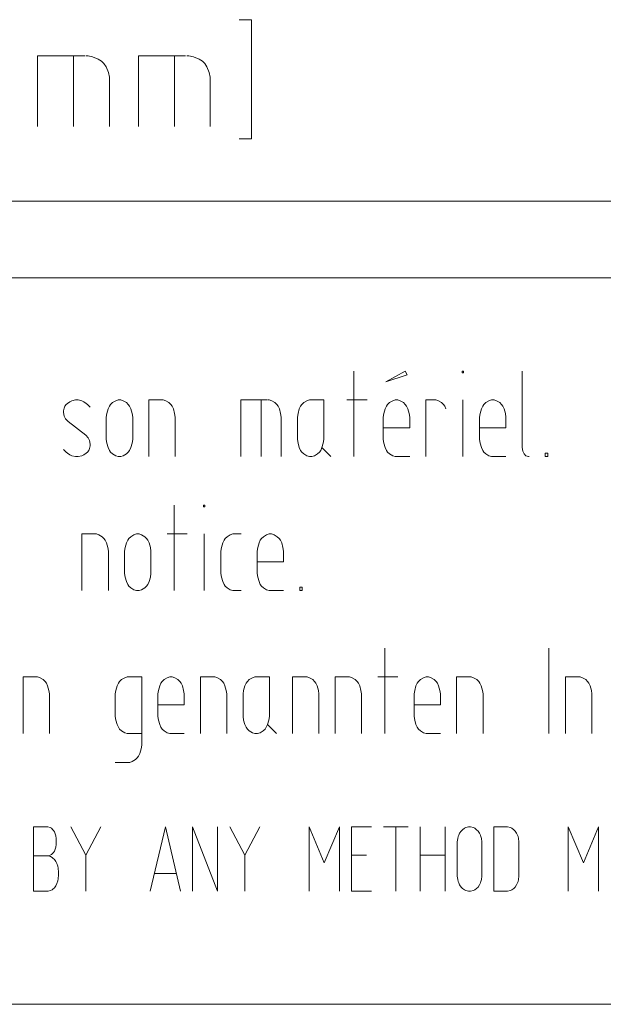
# Model space of a CAD drawing. Header units: millimetres. Extents: x 3 to 207, y 3 to 294.
# Tile 8 of 61: x 79 to 92, y 3 to 26. Entities that reach past the tile are written whole.
import ezdxf

# ---------------------------------------------------------------- set-up
doc = ezdxf.new("R2010")
doc.units = ezdxf.units.MM
doc.layers.add('1', color=7, linetype='CONTINUOUS', true_color=0xffffff)

msp = doc.modelspace()

# ---------------------------------------------------------------- linework, layer by layer
at = {"layer": '1', "color": 87, "linetype": 'Continuous', "lineweight": 13}
for p, q in [((83.868675, 26.043278), (84.158142, 26.043278)), ((84.158142, 26.043278), (84.158142, 23.253803)), ((80.255508, 25.201174), (79.150253, 25.201174)), ((79.150253, 25.201174), (79.150253, 23.543278)), ((79.992355, 25.201174), (79.992355, 23.543278)), ((80.334457, 25.201174), (80.28183, 25.201174)), ((80.43972, 25.174856), (80.334457, 25.201174)), ((80.571304, 25.122225), (80.43972, 25.174856)), ((80.650246, 25.069595), (80.571304, 25.122225)), ((82.614723, 25.201174), (81.50946, 25.201174)), ((81.50946, 25.201174), (81.50946, 23.543278)), ((82.351562, 25.201174), (82.351562, 23.543278)), ((82.693665, 25.201174), (82.641045, 25.201174)), ((82.798935, 25.174856), (82.693665, 25.201174)), ((82.930511, 25.122225), (82.798935, 25.174856)), ((83.00946, 25.069595), (82.930511, 25.122225)), ((80.702881, 25.016962), (80.650246, 25.069595)), ((80.755516, 24.938013), (80.702881, 25.016962)), ((80.808144, 24.806435), (80.755516, 24.938013)), ((83.062088, 25.016962), (83.00946, 25.069595)), ((83.114723, 24.938013), (83.062088, 25.016962)), ((83.167358, 24.806435), (83.114723, 24.938013)), ((80.834457, 24.701172), (80.808144, 24.806435)), ((80.834457, 24.64854), (80.834457, 24.701172)), ((83.193672, 24.701172), (83.167358, 24.806435)), ((83.193672, 24.64854), (83.193672, 24.701172)), ((80.834457, 23.543278), (80.834457, 24.64854)), ((83.193672, 23.543278), (83.193672, 24.64854)), ((84.158142, 23.253803), (83.868675, 23.253803))]:
    msp.add_line(p, q, dxfattribs=at)
at = {"layer": '1', "color": 172, "linetype": 'Continuous', "lineweight": 18}
for p, q in [((59.014843, 21.793278), (84.014847, 21.793278)), ((84.014847, 21.793278), (114.014839, 21.793278))]:
    msp.add_line(p, q, dxfattribs=at)
at = {"layer": '1', "color": 7, "linetype": 'Continuous', "lineweight": 18}
for p, q in [((3, 20.000221), (207, 20.000221)), ((105, 3), (3, 3))]:
    msp.add_line(p, q, dxfattribs=at)
at = {"layer": '1', "color": 7, "linetype": 'Continuous', "lineweight": 13}
for p, q in [((86.552757, 15.817265), (86.552757, 17.817265)), ((87.75602, 17.817265), (87.299179, 17.564632)), ((87.800232, 17.733053), (87.75602, 17.817265)), ((89.086761, 17.77516), (89.086761, 17.817265)), ((89.086761, 17.817265), (89.116241, 17.817265)), ((89.116241, 17.77516), (89.086761, 17.77516)), ((89.116241, 17.817265), (89.116241, 17.77516)), ((90.49118, 17.817265), (90.49118, 16.048843)), ((87.299179, 17.564632), (87.800232, 17.733053)), ((79.848969, 17.05937), (79.819496, 17.038317)), ((79.907913, 17.101475), (79.848969, 17.05937)), ((79.952133, 17.122528), (79.907913, 17.101475)), ((80.04055, 17.143581), (79.952133, 17.122528)), ((80.099495, 17.143581), (80.04055, 17.143581)), ((80.18792, 17.122528), (80.099495, 17.143581)), ((80.232132, 17.101475), (80.18792, 17.122528)), ((80.291077, 17.05937), (80.232132, 17.101475)), ((80.320549, 17.038317), (80.291077, 17.05937)), ((80.904861, 17.080421), (80.860657, 17.038317)), ((80.978546, 17.122528), (80.904861, 17.080421)), ((81.037498, 17.143581), (80.978546, 17.122528)), ((81.066971, 17.143581), (81.037498, 17.143581)), ((81.096443, 17.143581), (81.066971, 17.143581)), ((81.155388, 17.122528), (81.096443, 17.143581)), ((81.229073, 17.080421), (81.155388, 17.122528)), ((81.273285, 17.038317), (81.229073, 17.080421)), ((82.063919, 17.143581), (81.75444, 17.143581)), ((81.75444, 17.143581), (81.75444, 15.817265)), ((82.093391, 17.143581), (82.063919, 17.143581)), ((82.152336, 17.122528), (82.093391, 17.143581)), ((82.226021, 17.080421), (82.152336, 17.122528)), ((82.270233, 17.038317), (82.226021, 17.080421)), ((84.529388, 17.143581), (83.910439, 17.143581)), ((83.910439, 17.143581), (83.910439, 15.817265)), ((84.382027, 17.143581), (84.382027, 15.817265)), ((84.573601, 17.143581), (84.544128, 17.143581)), ((84.632545, 17.122528), (84.573601, 17.143581)), ((84.70623, 17.080421), (84.632545, 17.122528)), ((84.750443, 17.038317), (84.70623, 17.080421)), ((85.378975, 17.080421), (85.334755, 17.038317)), ((85.452652, 17.122528), (85.378975, 17.080421)), ((85.511597, 17.143581), (85.452652, 17.122528)), ((85.541077, 17.143581), (85.511597, 17.143581)), ((85.850548, 17.143581), (85.541077, 17.143581)), ((85.850548, 16.259369), (85.850548, 17.143581)), ((86.862236, 17.143581), (86.390656, 17.143581)), ((87.343391, 17.038317), (87.387596, 17.080421)), ((87.387596, 17.080421), (87.461288, 17.122528)), ((87.461288, 17.122528), (87.520233, 17.143581)), ((87.520233, 17.143581), (87.579185, 17.143581)), ((87.579185, 17.143581), (87.638123, 17.122528)), ((87.638123, 17.122528), (87.711815, 17.080421)), ((87.711815, 17.080421), (87.75602, 17.038317)), ((88.237183, 15.817265), (88.237183, 17.143581)), ((88.237183, 17.143581), (88.443497, 17.143581)), ((88.443497, 17.143581), (88.472969, 17.143581)), ((88.472969, 17.143581), (88.531921, 17.122528)), ((88.531921, 17.122528), (88.605598, 17.080421)), ((88.605598, 17.080421), (88.649818, 17.038317)), ((89.101501, 15.817265), (89.101501, 17.143581)), ((89.641602, 17.080421), (89.597389, 17.038317)), ((89.715279, 17.122528), (89.641602, 17.080421)), ((89.774231, 17.143581), (89.715279, 17.122528)), ((89.803711, 17.143581), (89.774231, 17.143581)), ((89.833176, 17.143581), (89.803711, 17.143581)), ((89.892128, 17.122528), (89.833176, 17.143581)), ((89.965805, 17.080421), (89.892128, 17.122528)), ((90.010025, 17.038317), (89.965805, 17.080421)), ((79.775291, 16.954107), (79.760551, 16.890949)), ((79.760551, 16.890949), (79.760551, 16.848843)), ((79.760551, 16.848843), (79.775291, 16.764633)), ((79.790024, 16.996212), (79.775291, 16.954107)), ((79.819496, 17.038317), (79.790024, 16.996212)), ((80.379494, 16.975159), (80.320549, 17.038317)), ((80.772232, 16.827791), (80.7575, 16.74358)), ((80.801704, 16.933054), (80.772232, 16.827791)), ((80.831184, 16.996212), (80.801704, 16.933054)), ((80.860657, 17.038317), (80.831184, 16.996212)), ((81.302757, 16.996212), (81.273285, 17.038317)), ((81.33223, 16.933054), (81.302757, 16.996212)), ((81.36171, 16.827791), (81.33223, 16.933054)), ((81.37645, 16.74358), (81.36171, 16.827791)), ((82.299706, 16.996212), (82.270233, 17.038317)), ((82.329178, 16.933054), (82.299706, 16.996212)), ((82.358658, 16.827791), (82.329178, 16.933054)), ((82.37339, 16.74358), (82.358658, 16.827791)), ((84.779915, 16.996212), (84.750443, 17.038317)), ((84.809387, 16.933054), (84.779915, 16.996212)), ((84.838867, 16.827791), (84.809387, 16.933054)), ((84.853607, 16.74358), (84.838867, 16.827791)), ((85.246338, 16.827791), (85.231598, 16.74358)), ((85.27581, 16.933054), (85.246338, 16.827791)), ((85.30529, 16.996212), (85.27581, 16.933054)), ((85.334755, 17.038317), (85.30529, 16.996212)), ((87.240242, 16.74358), (87.254967, 16.827791)), ((87.254967, 16.827791), (87.284439, 16.933054)), ((87.284439, 16.933054), (87.313919, 16.996212)), ((87.313919, 16.996212), (87.343391, 17.038317)), ((87.75602, 17.038317), (87.7855, 16.996212)), ((87.7855, 16.996212), (87.814972, 16.933054)), ((87.814972, 16.933054), (87.844437, 16.827791)), ((87.844437, 16.827791), (87.859177, 16.74358)), ((88.649818, 17.038317), (88.679283, 16.996212)), ((88.679283, 16.996212), (88.708755, 16.933054)), ((89.508965, 16.827791), (89.494232, 16.74358)), ((89.538445, 16.933054), (89.508965, 16.827791)), ((89.567924, 16.996212), (89.538445, 16.933054)), ((89.597389, 17.038317), (89.567924, 16.996212)), ((90.039497, 16.996212), (90.010025, 17.038317)), ((90.068977, 16.933054), (90.039497, 16.996212)), ((90.098442, 16.827791), (90.068977, 16.933054)), ((90.113182, 16.74358), (90.098442, 16.827791)), ((79.775291, 16.764633), (79.804756, 16.701475)), ((79.804756, 16.701475), (79.863708, 16.638317)), ((79.863708, 16.638317), (80.276337, 16.322527)), ((80.7575, 16.74358), (80.7575, 16.701475)), ((80.7575, 16.701475), (80.7575, 16.259369)), ((81.37645, 16.701475), (81.37645, 16.74358)), ((81.37645, 16.259369), (81.37645, 16.701475)), ((82.37339, 16.701475), (82.37339, 16.74358)), ((82.37339, 15.817265), (82.37339, 16.701475)), ((84.853607, 16.701475), (84.853607, 16.74358)), ((84.853607, 15.817265), (84.853607, 16.701475)), ((85.231598, 16.74358), (85.231598, 16.701475)), ((85.231598, 16.701475), (85.231598, 16.259369)), ((87.240242, 16.217264), (87.240242, 16.74358)), ((87.859177, 16.74358), (87.859177, 16.49095)), ((89.494232, 16.74358), (89.494232, 16.701475)), ((89.494232, 16.701475), (89.494232, 16.259369)), ((90.113182, 16.701475), (90.113182, 16.74358)), ((90.113182, 16.49095), (90.113182, 16.701475)), ((87.859177, 16.49095), (87.240242, 16.49095)), ((89.494232, 16.49095), (90.113182, 16.49095)), ((80.276337, 16.322527), (80.335281, 16.259369)), ((80.335281, 16.259369), (80.364761, 16.196213)), ((80.364761, 16.196213), (80.379494, 16.112001)), ((80.7575, 16.259369), (80.7575, 16.217264)), ((80.7575, 16.217264), (80.772232, 16.133055)), ((80.772232, 16.133055), (80.801704, 16.02779)), ((81.33223, 16.02779), (81.36171, 16.133055)), ((81.36171, 16.133055), (81.37645, 16.217264)), ((81.37645, 16.217264), (81.37645, 16.259369)), ((85.231598, 16.259369), (85.231598, 16.217264)), ((85.231598, 16.217264), (85.246338, 16.133055)), ((85.246338, 16.133055), (85.27581, 16.02779)), ((85.806335, 16.02779), (85.835815, 16.133055)), ((85.835815, 16.133055), (85.850548, 16.217264)), ((85.850548, 16.217264), (85.850548, 16.259369)), ((87.254967, 16.133055), (87.240242, 16.217264)), ((87.284439, 16.02779), (87.254967, 16.133055)), ((89.494232, 16.259369), (89.494232, 16.217264)), ((89.494232, 16.217264), (89.508965, 16.133055)), ((89.508965, 16.133055), (89.538445, 16.02779)), ((79.819496, 15.922527), (79.760551, 15.985685)), ((79.848969, 15.901474), (79.819496, 15.922527)), ((79.907913, 15.859369), (79.848969, 15.901474)), ((80.291077, 15.901474), (80.232132, 15.859369)), ((80.320549, 15.922527), (80.291077, 15.901474)), ((80.350021, 15.964633), (80.320549, 15.922527)), ((80.364761, 16.006739), (80.350021, 15.964633)), ((80.379494, 16.069895), (80.364761, 16.006739)), ((80.379494, 16.112001), (80.379494, 16.069895)), ((80.801704, 16.02779), (80.831184, 15.964633)), ((80.831184, 15.964633), (80.860657, 15.922527)), ((80.860657, 15.922527), (80.904861, 15.880423)), ((81.229073, 15.880423), (81.273285, 15.922527)), ((81.273285, 15.922527), (81.302757, 15.964633)), ((81.302757, 15.964633), (81.33223, 16.02779)), ((85.27581, 16.02779), (85.30529, 15.964633)), ((85.30529, 15.964633), (85.334755, 15.922527)), ((85.334755, 15.922527), (85.378975, 15.880423)), ((85.703178, 15.880423), (85.747391, 15.922527)), ((85.747391, 15.922527), (85.776863, 15.964633)), ((85.776863, 15.964633), (85.806335, 16.02779)), ((85.806335, 16.02779), (86.012657, 15.817265)), ((87.313919, 15.964633), (87.284439, 16.02779)), ((87.343391, 15.922527), (87.313919, 15.964633)), ((87.387596, 15.880423), (87.343391, 15.922527)), ((89.538445, 16.02779), (89.567924, 15.964633)), ((89.567924, 15.964633), (89.597389, 15.922527)), ((89.597389, 15.922527), (89.641602, 15.880423)), ((90.49118, 16.048843), (90.49118, 16.02779)), ((90.49118, 16.02779), (90.50592, 15.943581)), ((90.50592, 15.943581), (90.535385, 15.880423)), ((91.031281, 15.817265), (91.031281, 15.901474)), ((91.031281, 15.901474), (91.090233, 15.901474)), ((91.090233, 15.901474), (91.090233, 15.817265)), ((79.952133, 15.838317), (79.907913, 15.859369)), ((80.04055, 15.817265), (79.952133, 15.838317)), ((80.099495, 15.817265), (80.04055, 15.817265)), ((80.18792, 15.838317), (80.099495, 15.817265)), ((80.232132, 15.859369), (80.18792, 15.838317)), ((80.904861, 15.880423), (80.978546, 15.838317)), ((80.978546, 15.838317), (81.037498, 15.817265)), ((81.037498, 15.817265), (81.066971, 15.817265)), ((81.066971, 15.817265), (81.096443, 15.817265)), ((81.096443, 15.817265), (81.155388, 15.838317)), ((81.155388, 15.838317), (81.229073, 15.880423)), ((85.378975, 15.880423), (85.452652, 15.838317)), ((85.452652, 15.838317), (85.511597, 15.817265)), ((85.511597, 15.817265), (85.541077, 15.817265)), ((85.541077, 15.817265), (85.570549, 15.817265)), ((85.570549, 15.817265), (85.629494, 15.838317)), ((85.629494, 15.838317), (85.703178, 15.880423)), ((87.461288, 15.838317), (87.387596, 15.880423)), ((87.520233, 15.817265), (87.461288, 15.838317)), ((87.859177, 15.817265), (87.520233, 15.817265)), ((89.641602, 15.880423), (89.715279, 15.838317)), ((89.715279, 15.838317), (89.774231, 15.817265)), ((89.774231, 15.817265), (89.803711, 15.817265)), ((89.803711, 15.817265), (90.113182, 15.817265)), ((90.535385, 15.880423), (90.579597, 15.838317)), ((90.579597, 15.838317), (90.63855, 15.817265)), ((90.63855, 15.817265), (90.65329, 15.817265)), ((91.090233, 15.817265), (91.031281, 15.817265)), ((82.345047, 12.680959), (82.345047, 14.680959)), ((83.032524, 14.638854), (83.032524, 14.680959)), ((83.032524, 14.680959), (83.061996, 14.680959)), ((83.061996, 14.638854), (83.032524, 14.638854)), ((83.061996, 14.680959), (83.061996, 14.638854)), ((80.49852, 14.007275), (80.189049, 14.007275)), ((80.189049, 14.007275), (80.189049, 12.680959)), ((80.528, 14.007275), (80.49852, 14.007275)), ((80.586945, 13.986221), (80.528, 14.007275)), ((80.660629, 13.944116), (80.586945, 13.986221)), ((80.704842, 13.902011), (80.660629, 13.944116)), ((80.734306, 13.859906), (80.704842, 13.902011)), ((80.763786, 13.796747), (80.734306, 13.859906)), ((81.259682, 13.859906), (81.230209, 13.796747)), ((81.289154, 13.902011), (81.259682, 13.859906)), ((81.333366, 13.944116), (81.289154, 13.902011)), ((81.407051, 13.986221), (81.333366, 13.944116)), ((81.465996, 14.007275), (81.407051, 13.986221)), ((81.495468, 14.007275), (81.465996, 14.007275)), ((81.52494, 14.007275), (81.495468, 14.007275)), ((81.583893, 13.986221), (81.52494, 14.007275)), ((81.657578, 13.944116), (81.583893, 13.986221)), ((81.701782, 13.902011), (81.657578, 13.944116)), ((81.731262, 13.859906), (81.701782, 13.902011)), ((81.760735, 13.796747), (81.731262, 13.859906)), ((82.654526, 14.007275), (82.182945, 14.007275)), ((83.047256, 12.680959), (83.047256, 14.007275)), ((83.51368, 13.859906), (83.484207, 13.796747)), ((83.543159, 13.902011), (83.51368, 13.859906)), ((83.587364, 13.944116), (83.543159, 13.902011)), ((83.661049, 13.986221), (83.587364, 13.944116)), ((83.720001, 14.007275), (83.661049, 13.986221)), ((83.749466, 14.007275), (83.720001, 14.007275)), ((83.911575, 14.007275), (83.749466, 14.007275)), ((84.363258, 13.859906), (84.333786, 13.796747)), ((84.392731, 13.902011), (84.363258, 13.859906)), ((84.436943, 13.944116), (84.392731, 13.902011)), ((84.510628, 13.986221), (84.436943, 13.944116)), ((84.569572, 14.007275), (84.510628, 13.986221)), ((84.599052, 14.007275), (84.569572, 14.007275)), ((84.628525, 14.007275), (84.599052, 14.007275)), ((84.687469, 13.986221), (84.628525, 14.007275)), ((84.761154, 13.944116), (84.687469, 13.986221)), ((84.805367, 13.902011), (84.761154, 13.944116)), ((84.834839, 13.859906), (84.805367, 13.902011)), ((84.864311, 13.796747), (84.834839, 13.859906)), ((80.793259, 13.691485), (80.763786, 13.796747)), ((80.807999, 13.607274), (80.793259, 13.691485)), ((80.807999, 13.565168), (80.807999, 13.607274)), ((81.200729, 13.691485), (81.185997, 13.607274)), ((81.185997, 13.607274), (81.185997, 13.565168)), ((81.230209, 13.796747), (81.200729, 13.691485)), ((81.790207, 13.691485), (81.760735, 13.796747)), ((81.804939, 13.607274), (81.790207, 13.691485)), ((81.804939, 13.565168), (81.804939, 13.607274)), ((83.454735, 13.691485), (83.439995, 13.607274)), ((83.439995, 13.607274), (83.439995, 13.565168)), ((83.484207, 13.796747), (83.454735, 13.691485)), ((84.304314, 13.691485), (84.289574, 13.607274)), ((84.289574, 13.607274), (84.289574, 13.565168)), ((84.333786, 13.796747), (84.304314, 13.691485)), ((84.893784, 13.691485), (84.864311, 13.796747)), ((84.908524, 13.607274), (84.893784, 13.691485)), ((84.908524, 13.565168), (84.908524, 13.607274)), ((80.807999, 12.680959), (80.807999, 13.565168)), ((81.185997, 13.565168), (81.185997, 13.123064)), ((81.804939, 13.123064), (81.804939, 13.565168)), ((83.439995, 13.565168), (83.439995, 13.123064)), ((84.289574, 13.565168), (84.289574, 13.123064)), ((84.908524, 13.354643), (84.908524, 13.565168)), ((84.289574, 13.354643), (84.908524, 13.354643)), ((81.185997, 13.123064), (81.185997, 13.080957)), ((81.185997, 13.080957), (81.200729, 12.996749)), ((81.200729, 12.996749), (81.230209, 12.891485)), ((81.760735, 12.891485), (81.790207, 12.996749)), ((81.790207, 12.996749), (81.804939, 13.080957)), ((81.804939, 13.080957), (81.804939, 13.123064)), ((83.439995, 13.123064), (83.439995, 13.080957)), ((83.439995, 13.080957), (83.454735, 12.996749)), ((83.454735, 12.996749), (83.484207, 12.891485)), ((84.289574, 13.123064), (84.289574, 13.080957)), ((84.289574, 13.080957), (84.304314, 12.996749)), ((84.304314, 12.996749), (84.333786, 12.891485)), ((81.230209, 12.891485), (81.259682, 12.828327)), ((81.259682, 12.828327), (81.289154, 12.786222)), ((81.289154, 12.786222), (81.333366, 12.744117)), ((81.333366, 12.744117), (81.407051, 12.70201)), ((81.407051, 12.70201), (81.465996, 12.680959)), ((81.465996, 12.680959), (81.495468, 12.680959)), ((81.495468, 12.680959), (81.52494, 12.680959)), ((81.52494, 12.680959), (81.583893, 12.70201)), ((81.583893, 12.70201), (81.657578, 12.744117)), ((81.657578, 12.744117), (81.701782, 12.786222)), ((81.701782, 12.786222), (81.731262, 12.828327)), ((81.731262, 12.828327), (81.760735, 12.891485)), ((83.484207, 12.891485), (83.51368, 12.828327)), ((83.51368, 12.828327), (83.543159, 12.786222)), ((83.543159, 12.786222), (83.587364, 12.744117)), ((83.587364, 12.744117), (83.661049, 12.70201)), ((83.661049, 12.70201), (83.720001, 12.680959)), ((83.720001, 12.680959), (83.749466, 12.680959)), ((83.749466, 12.680959), (83.911575, 12.680959)), ((84.333786, 12.891485), (84.363258, 12.828327)), ((84.363258, 12.828327), (84.392731, 12.786222)), ((84.392731, 12.786222), (84.436943, 12.744117)), ((84.436943, 12.744117), (84.510628, 12.70201)), ((84.510628, 12.70201), (84.569572, 12.680959)), ((84.569572, 12.680959), (84.599052, 12.680959)), ((84.599052, 12.680959), (84.908524, 12.680959)), ((85.286522, 12.680959), (85.286522, 12.765169)), ((85.286522, 12.765169), (85.345467, 12.765169)), ((85.345467, 12.680959), (85.286522, 12.680959)), ((85.345467, 12.765169), (85.345467, 12.680959)), ((87.273788, 9.33603), (87.273788, 11.336029)), ((91.114204, 11.336029), (91.114204, 9.33603)), ((79.121361, 10.662346), (78.811897, 10.662346)), ((78.811897, 10.662346), (78.811897, 9.33603)), ((79.150841, 10.662346), (79.121361, 10.662346)), ((79.209785, 10.641294), (79.150841, 10.662346)), ((79.28347, 10.599188), (79.209785, 10.641294)), ((81.115265, 10.599188), (81.188942, 10.641294)), ((81.188942, 10.641294), (81.247894, 10.662346)), ((81.247894, 10.662346), (81.277367, 10.662346)), ((81.277367, 10.662346), (81.586845, 10.662346)), ((81.586845, 10.662346), (81.586845, 9.104451)), ((82.18589, 10.641294), (82.112213, 10.599188)), ((82.244835, 10.662346), (82.18589, 10.641294)), ((82.274315, 10.662346), (82.244835, 10.662346)), ((82.303787, 10.662346), (82.274315, 10.662346)), ((82.362732, 10.641294), (82.303787, 10.662346)), ((82.436417, 10.599188), (82.362732, 10.641294)), ((83.271263, 10.662346), (82.961784, 10.662346)), ((82.961784, 10.662346), (82.961784, 9.33603)), ((83.300735, 10.662346), (83.271263, 10.662346)), ((83.35968, 10.641294), (83.300735, 10.662346)), ((83.433365, 10.599188), (83.35968, 10.641294)), ((84.179787, 10.641294), (84.106102, 10.599188)), ((84.238739, 10.662346), (84.179787, 10.641294)), ((84.268211, 10.662346), (84.238739, 10.662346)), ((84.577682, 10.662346), (84.268211, 10.662346)), ((84.577682, 9.778135), (84.577682, 10.662346)), ((85.427261, 10.662346), (85.11779, 10.662346)), ((85.11779, 10.662346), (85.11779, 9.33603)), ((85.456734, 10.662346), (85.427261, 10.662346)), ((85.515678, 10.641294), (85.456734, 10.662346)), ((85.589371, 10.599188), (85.515678, 10.641294)), ((86.42421, 10.662346), (86.114738, 10.662346)), ((86.114738, 10.662346), (86.114738, 9.33603)), ((86.453682, 10.662346), (86.42421, 10.662346)), ((86.512627, 10.641294), (86.453682, 10.662346)), ((86.586311, 10.599188), (86.512627, 10.641294)), ((87.58326, 10.662346), (87.111679, 10.662346)), ((88.182312, 10.641294), (88.108627, 10.599188)), ((88.241264, 10.662346), (88.182312, 10.641294)), ((88.270737, 10.662346), (88.241264, 10.662346)), ((88.300201, 10.662346), (88.270737, 10.662346)), ((88.359154, 10.641294), (88.300201, 10.662346)), ((88.432838, 10.599188), (88.359154, 10.641294)), ((89.267677, 10.662346), (88.958214, 10.662346)), ((88.958214, 10.662346), (88.958214, 9.33603)), ((89.297157, 10.662346), (89.267677, 10.662346)), ((89.356102, 10.641294), (89.297157, 10.662346)), ((89.429787, 10.599188), (89.356102, 10.641294)), ((91.816414, 10.662346), (91.506943, 10.662346)), ((91.506943, 10.662346), (91.506943, 9.33603)), ((91.845894, 10.662346), (91.816414, 10.662346)), ((91.904846, 10.641294), (91.845894, 10.662346)), ((91.978523, 10.599188), (91.904846, 10.641294)), ((79.327682, 10.557083), (79.28347, 10.599188)), ((79.357155, 10.514977), (79.327682, 10.557083)), ((79.386627, 10.451819), (79.357155, 10.514977)), ((79.4161, 10.346556), (79.386627, 10.451819)), ((80.982628, 10.346556), (81.0121, 10.451819)), ((81.0121, 10.451819), (81.04158, 10.514977)), ((81.04158, 10.514977), (81.071053, 10.557083)), ((81.071053, 10.557083), (81.115265, 10.599188)), ((82.009048, 10.451819), (81.979576, 10.346556)), ((82.038528, 10.514977), (82.009048, 10.451819)), ((82.067993, 10.557083), (82.038528, 10.514977)), ((82.112213, 10.599188), (82.067993, 10.557083)), ((82.480629, 10.557083), (82.436417, 10.599188)), ((82.510101, 10.514977), (82.480629, 10.557083)), ((82.539574, 10.451819), (82.510101, 10.514977)), ((82.569054, 10.346556), (82.539574, 10.451819)), ((83.477577, 10.557083), (83.433365, 10.599188)), ((83.50705, 10.514977), (83.477577, 10.557083)), ((83.53653, 10.451819), (83.50705, 10.514977)), ((83.565994, 10.346556), (83.53653, 10.451819)), ((84.002945, 10.451819), (83.973473, 10.346556)), ((84.032417, 10.514977), (84.002945, 10.451819)), ((84.061897, 10.557083), (84.032417, 10.514977)), ((84.106102, 10.599188), (84.061897, 10.557083)), ((85.633575, 10.557083), (85.589371, 10.599188)), ((85.663048, 10.514977), (85.633575, 10.557083)), ((85.692528, 10.451819), (85.663048, 10.514977)), ((85.721992, 10.346556), (85.692528, 10.451819)), ((86.630524, 10.557083), (86.586311, 10.599188)), ((86.660004, 10.514977), (86.630524, 10.557083)), ((86.689468, 10.451819), (86.660004, 10.514977)), ((86.718948, 10.346556), (86.689468, 10.451819)), ((88.00547, 10.451819), (87.975998, 10.346556)), ((88.03495, 10.514977), (88.00547, 10.451819)), ((88.064415, 10.557083), (88.03495, 10.514977)), ((88.108627, 10.599188), (88.064415, 10.557083)), ((88.477051, 10.557083), (88.432838, 10.599188)), ((88.506531, 10.514977), (88.477051, 10.557083)), ((88.535995, 10.451819), (88.506531, 10.514977)), ((88.565468, 10.346556), (88.535995, 10.451819)), ((89.473991, 10.557083), (89.429787, 10.599188)), ((89.503471, 10.514977), (89.473991, 10.557083)), ((89.532944, 10.451819), (89.503471, 10.514977)), ((89.562424, 10.346556), (89.532944, 10.451819)), ((92.022736, 10.557083), (91.978523, 10.599188)), ((92.0522, 10.514977), (92.022736, 10.557083)), ((92.08168, 10.451819), (92.0522, 10.514977)), ((92.111153, 10.346556), (92.08168, 10.451819)), ((79.43084, 10.262345), (79.4161, 10.346556)), ((79.43084, 10.220241), (79.43084, 10.262345)), ((79.43084, 9.33603), (79.43084, 10.220241)), ((80.967896, 10.262345), (80.982628, 10.346556)), ((80.967896, 10.220241), (80.967896, 10.262345)), ((80.967896, 9.778135), (80.967896, 10.220241)), ((81.979576, 10.346556), (81.964836, 10.262345)), ((81.964836, 10.262345), (81.964836, 10.220241)), ((81.964836, 10.220241), (81.964836, 9.778135)), ((82.583786, 10.262345), (82.569054, 10.346556)), ((82.583786, 10.220241), (82.583786, 10.262345)), ((82.583786, 10.009714), (82.583786, 10.220241)), ((83.580734, 10.262345), (83.565994, 10.346556)), ((83.580734, 10.220241), (83.580734, 10.262345)), ((83.580734, 9.33603), (83.580734, 10.220241)), ((83.973473, 10.346556), (83.958733, 10.262345)), ((83.958733, 10.262345), (83.958733, 10.220241)), ((83.958733, 10.220241), (83.958733, 9.778135)), ((85.736732, 10.262345), (85.721992, 10.346556)), ((85.736732, 10.220241), (85.736732, 10.262345)), ((85.736732, 9.33603), (85.736732, 10.220241)), ((86.733688, 10.262345), (86.718948, 10.346556)), ((86.733688, 10.220241), (86.733688, 10.262345)), ((86.733688, 9.33603), (86.733688, 10.220241)), ((87.975998, 10.346556), (87.961258, 10.262345)), ((87.961258, 10.262345), (87.961258, 10.220241)), ((87.961258, 10.220241), (87.961258, 9.778135)), ((88.580208, 10.262345), (88.565468, 10.346556)), ((88.580208, 10.220241), (88.580208, 10.262345)), ((88.580208, 10.009714), (88.580208, 10.220241)), ((89.577164, 10.262345), (89.562424, 10.346556)), ((89.577164, 10.220241), (89.577164, 10.262345)), ((89.577164, 9.33603), (89.577164, 10.220241)), ((92.125893, 10.262345), (92.111153, 10.346556)), ((92.125893, 10.220241), (92.125893, 10.262345)), ((92.125893, 9.33603), (92.125893, 10.220241)), ((81.964836, 10.009714), (82.583786, 10.009714)), ((87.961258, 10.009714), (88.580208, 10.009714)), ((80.967896, 9.73603), (80.967896, 9.778135)), ((80.982628, 9.651819), (80.967896, 9.73603)), ((81.964836, 9.778135), (81.964836, 9.73603)), ((81.964836, 9.73603), (81.979576, 9.651819)), ((83.958733, 9.778135), (83.958733, 9.73603)), ((83.958733, 9.73603), (83.973473, 9.651819)), ((84.562943, 9.651819), (84.577682, 9.73603)), ((84.577682, 9.73603), (84.577682, 9.778135)), ((87.961258, 9.778135), (87.961258, 9.73603)), ((87.961258, 9.73603), (87.975998, 9.651819)), ((81.0121, 9.546556), (80.982628, 9.651819)), ((81.04158, 9.483398), (81.0121, 9.546556)), ((81.071053, 9.441293), (81.04158, 9.483398)), ((81.979576, 9.651819), (82.009048, 9.546556)), ((82.009048, 9.546556), (82.038528, 9.483398)), ((82.038528, 9.483398), (82.067993, 9.441293)), ((83.973473, 9.651819), (84.002945, 9.546556)), ((84.002945, 9.546556), (84.032417, 9.483398)), ((84.032417, 9.483398), (84.061897, 9.441293)), ((84.474525, 9.441293), (84.503998, 9.483398)), ((84.503998, 9.483398), (84.53347, 9.546556)), ((84.53347, 9.546556), (84.562943, 9.651819)), ((84.53347, 9.546556), (84.739784, 9.33603)), ((87.975998, 9.651819), (88.00547, 9.546556)), ((88.00547, 9.546556), (88.03495, 9.483398)), ((88.03495, 9.483398), (88.064415, 9.441293)), ((81.115265, 9.399188), (81.071053, 9.441293)), ((81.188942, 9.357082), (81.115265, 9.399188)), ((81.247894, 9.33603), (81.188942, 9.357082)), ((81.277367, 9.33603), (81.247894, 9.33603)), ((81.586845, 9.33603), (81.277367, 9.33603)), ((82.067993, 9.441293), (82.112213, 9.399188)), ((82.112213, 9.399188), (82.18589, 9.357082)), ((82.18589, 9.357082), (82.244835, 9.33603)), ((82.244835, 9.33603), (82.274315, 9.33603)), ((82.274315, 9.33603), (82.583786, 9.33603)), ((84.061897, 9.441293), (84.106102, 9.399188)), ((84.106102, 9.399188), (84.179787, 9.357082)), ((84.179787, 9.357082), (84.238739, 9.33603)), ((84.238739, 9.33603), (84.268211, 9.33603)), ((84.268211, 9.33603), (84.297684, 9.33603)), ((84.297684, 9.33603), (84.356628, 9.357082)), ((84.356628, 9.357082), (84.430313, 9.399188)), ((84.430313, 9.399188), (84.474525, 9.441293)), ((88.064415, 9.441293), (88.108627, 9.399188)), ((88.108627, 9.399188), (88.182312, 9.357082)), ((88.182312, 9.357082), (88.241264, 9.33603)), ((88.241264, 9.33603), (88.270737, 9.33603)), ((88.270737, 9.33603), (88.580208, 9.33603)), ((81.586845, 9.062346), (81.572105, 8.978135)), ((81.586845, 9.104451), (81.586845, 9.062346)), ((81.483681, 8.767609), (81.439468, 8.725504)), ((81.513153, 8.809713), (81.483681, 8.767609)), ((81.542625, 8.872872), (81.513153, 8.809713)), ((81.572105, 8.978135), (81.542625, 8.872872)), ((81.277367, 8.662346), (80.967896, 8.662346)), ((81.306839, 8.662346), (81.277367, 8.662346)), ((81.365784, 8.683398), (81.306839, 8.662346)), ((81.439468, 8.725504), (81.365784, 8.683398)), ((79.057617, 7.150187), (79.389198, 7.150187)), ((79.057617, 5.650187), (79.057617, 7.150187)), ((79.389198, 7.150187), (79.444458, 7.134398)), ((79.92691, 7.150187), (80.280594, 6.487029)), ((80.280594, 6.487029), (80.634277, 7.150187)), ((82.140755, 7.150187), (81.787064, 5.650187)), ((82.494438, 5.650187), (82.140755, 7.150187)), ((83.363724, 5.650187), (82.777931, 7.150187)), ((82.777931, 7.150187), (82.777931, 5.650187)), ((83.363724, 7.150187), (83.363724, 5.650187)), ((83.647224, 7.150187), (84.000908, 6.487029)), ((84.000908, 6.487029), (84.354591, 7.150187)), ((85.861069, 6.313345), (85.507385, 7.150187)), ((85.507385, 7.150187), (85.507385, 5.650187)), ((86.214752, 7.150187), (85.861069, 6.313345)), ((86.214752, 5.650187), (86.214752, 7.150187)), ((86.962456, 7.150187), (86.498245, 7.150187)), ((86.498245, 7.150187), (86.498245, 5.650187)), ((87.245964, 7.150187), (87.820702, 7.150187)), ((87.533325, 5.650187), (87.533325, 7.150187)), ((88.104195, 7.150187), (88.104195, 5.650187)), ((88.689987, 7.150187), (88.689987, 5.650187)), ((89.238754, 7.150187), (89.172432, 7.134398)), ((89.260857, 7.150187), (89.238754, 7.150187)), ((89.282959, 7.150187), (89.260857, 7.150187)), ((89.349281, 7.134398), (89.282959, 7.150187)), ((90.130142, 7.150187), (89.831718, 7.150187)), ((89.831718, 7.150187), (89.831718, 5.650187)), ((90.152245, 7.150187), (90.130142, 7.150187)), ((90.218567, 7.134398), (90.152245, 7.150187)), ((91.923981, 6.313345), (91.570297, 7.150187)), ((91.570297, 7.150187), (91.570297, 5.650187)), ((92.277664, 7.150187), (91.923981, 6.313345)), ((92.277664, 5.650187), (92.277664, 7.150187)), ((79.444458, 7.134398), (79.477615, 7.118608)), ((79.477615, 7.118608), (79.51078, 7.087029)), ((79.51078, 7.087029), (79.521828, 7.07124)), ((79.521828, 7.07124), (79.54393, 7.039661)), ((79.54393, 7.039661), (79.56604, 6.992292)), ((79.56604, 6.992292), (79.577095, 6.944924)), ((79.577095, 6.944924), (79.588142, 6.881766)), ((88.99559, 6.929135), (88.984535, 6.881766)), ((89.006645, 6.960713), (88.99559, 6.929135)), ((89.028748, 7.008082), (89.006645, 6.960713)), ((89.061905, 7.055451), (89.028748, 7.008082)), ((89.095062, 7.087029), (89.061905, 7.055451)), ((89.139275, 7.118608), (89.095062, 7.087029)), ((89.172432, 7.134398), (89.139275, 7.118608)), ((89.382431, 7.118608), (89.349281, 7.134398)), ((89.426651, 7.087029), (89.382431, 7.118608)), ((89.459801, 7.055451), (89.426651, 7.087029)), ((89.492958, 7.008082), (89.459801, 7.055451)), ((89.515068, 6.960713), (89.492958, 7.008082)), ((89.526115, 6.929135), (89.515068, 6.960713)), ((89.53717, 6.881766), (89.526115, 6.929135)), ((90.251724, 7.118608), (90.218567, 7.134398)), ((90.295937, 7.087029), (90.251724, 7.118608)), ((90.329094, 7.055451), (90.295937, 7.087029)), ((90.362251, 7.008082), (90.329094, 7.055451)), ((90.384354, 6.960713), (90.362251, 7.008082)), ((90.395409, 6.929135), (90.384354, 6.960713)), ((90.406464, 6.881766), (90.395409, 6.929135)), ((79.588142, 6.739661), (79.577095, 6.676503)), ((79.588142, 6.881766), (79.588142, 6.818609)), ((79.588142, 6.818609), (79.588142, 6.802819)), ((79.588142, 6.802819), (79.588142, 6.739661)), ((88.984535, 6.881766), (88.973488, 6.802819)), ((88.973488, 6.802819), (88.973488, 5.997556)), ((89.548225, 6.802819), (89.53717, 6.881766)), ((89.548225, 5.997556), (89.548225, 6.802819)), ((90.417511, 6.802819), (90.406464, 6.881766)), ((90.417511, 5.997556), (90.417511, 6.802819)), ((79.057617, 6.47124), (79.400253, 6.47124)), ((79.444458, 6.487029), (79.389198, 6.47124)), ((79.400253, 6.47124), (79.455513, 6.455451)), ((79.477615, 6.502819), (79.444458, 6.487029)), ((79.455513, 6.455451), (79.48867, 6.439661)), ((79.51078, 6.534398), (79.477615, 6.502819)), ((79.521828, 6.550187), (79.51078, 6.534398)), ((79.54393, 6.581767), (79.521828, 6.550187)), ((79.56604, 6.629134), (79.54393, 6.581767)), ((79.577095, 6.676503), (79.56604, 6.629134)), ((80.280594, 5.650187), (80.280594, 6.487029)), ((84.000908, 5.650187), (84.000908, 6.487029)), ((86.498245, 6.487029), (86.851929, 6.487029)), ((88.104195, 6.487029), (88.689987, 6.487029)), ((79.48867, 6.439661), (79.51078, 6.423872)), ((79.51078, 6.423872), (79.54393, 6.392293)), ((79.54393, 6.392293), (79.577095, 6.344924)), ((79.577095, 6.344924), (79.599197, 6.297556)), ((79.599197, 6.297556), (79.6213, 6.234398)), ((79.6213, 6.234398), (79.632355, 6.187029)), ((79.632355, 6.187029), (79.64341, 6.092292)), ((79.64341, 6.029135), (79.632355, 5.934398)), ((79.64341, 6.092292), (79.64341, 6.060714)), ((79.64341, 6.060714), (79.64341, 6.029135)), ((82.394958, 6.060714), (81.886536, 6.060714)), ((88.973488, 5.997556), (88.984535, 5.918609)), ((89.53717, 5.918609), (89.548225, 5.997556)), ((90.406464, 5.918609), (90.417511, 5.997556)), ((79.577095, 5.776503), (79.54393, 5.729135)), ((79.599197, 5.823872), (79.577095, 5.776503)), ((79.6213, 5.887029), (79.599197, 5.823872)), ((79.632355, 5.934398), (79.6213, 5.887029)), ((88.984535, 5.918609), (88.99559, 5.87124)), ((88.99559, 5.87124), (89.006645, 5.839661)), ((89.006645, 5.839661), (89.028748, 5.792293)), ((89.028748, 5.792293), (89.061905, 5.744924)), ((89.459801, 5.744924), (89.492958, 5.792293)), ((89.492958, 5.792293), (89.515068, 5.839661)), ((89.515068, 5.839661), (89.526115, 5.87124)), ((89.526115, 5.87124), (89.53717, 5.918609)), ((90.329094, 5.744924), (90.362251, 5.792293)), ((90.362251, 5.792293), (90.384354, 5.839661)), ((90.384354, 5.839661), (90.395409, 5.87124)), ((90.395409, 5.87124), (90.406464, 5.918609)), ((79.400253, 5.650187), (79.057617, 5.650187)), ((79.455513, 5.665977), (79.400253, 5.650187)), ((79.48867, 5.681767), (79.455513, 5.665977)), ((79.51078, 5.697556), (79.48867, 5.681767)), ((79.54393, 5.729135), (79.51078, 5.697556)), ((86.498245, 5.650187), (86.962456, 5.650187)), ((89.061905, 5.744924), (89.095062, 5.713345)), ((89.095062, 5.713345), (89.139275, 5.681767)), ((89.139275, 5.681767), (89.172432, 5.665977)), ((89.172432, 5.665977), (89.238754, 5.650187)), ((89.238754, 5.650187), (89.260857, 5.650187)), ((89.260857, 5.650187), (89.282959, 5.650187)), ((89.282959, 5.650187), (89.349281, 5.665977)), ((89.349281, 5.665977), (89.382431, 5.681767)), ((89.382431, 5.681767), (89.426651, 5.713345)), ((89.426651, 5.713345), (89.459801, 5.744924)), ((89.831718, 5.650187), (90.130142, 5.650187)), ((90.130142, 5.650187), (90.152245, 5.650187)), ((90.152245, 5.650187), (90.218567, 5.665977)), ((90.218567, 5.665977), (90.251724, 5.681767)), ((90.251724, 5.681767), (90.295937, 5.713345)), ((90.295937, 5.713345), (90.329094, 5.744924))]:
    msp.add_line(p, q, dxfattribs=at)

doc.saveas('drawing.dxf')
